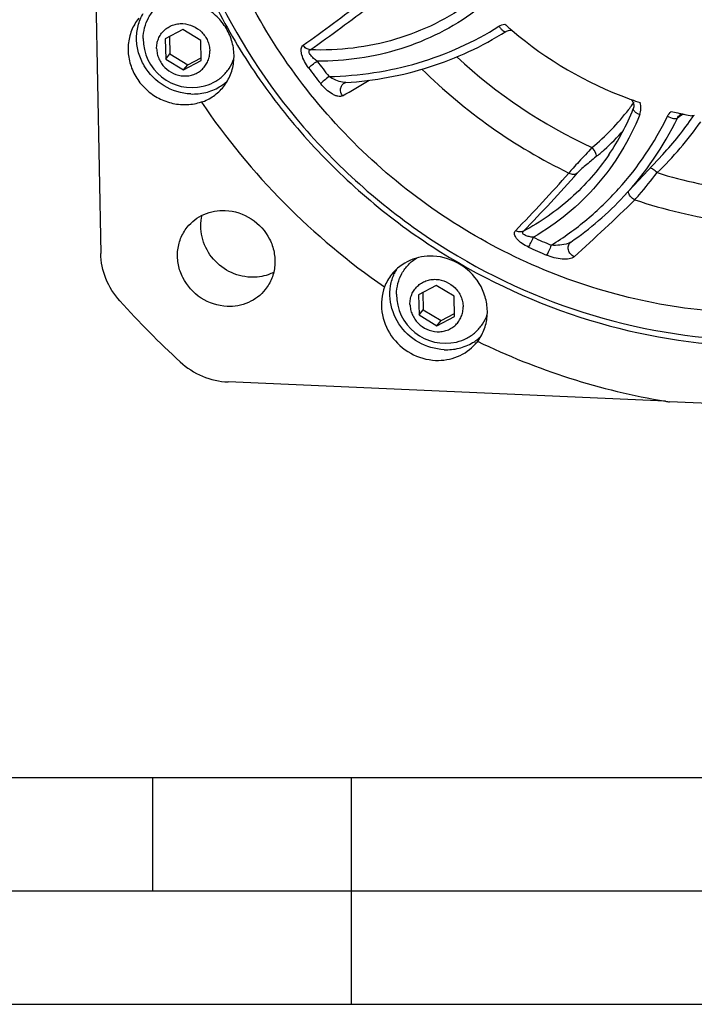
# Model space of a CAD drawing. Header units: millimetres. Extents: x 0 to 420, y 0 to 297.
# Tile 2 of 47: x 115 to 145, y 0 to 43. Entities that reach past the tile are written whole.
import ezdxf

# ---------------------------------------------------------------- set-up
doc = ezdxf.new("R2010")
doc.units = ezdxf.units.MM
doc.header["$LTSCALE"] = 23.1
doc.layers.get('0').update_dxf_attribs({"linetype": 'CONTINUOUS'})
doc.layers.add('COMPONENTS', color=7, linetype='CONTINUOUS')

msp = doc.modelspace()

# ---------------------------------------------------------------- linework, layer by layer
at = {"color": 7, "linetype": 'CONTINUOUS'}
msp.add_line((25, 10), (410, 10), dxfattribs=at)
at = {"color": 2, "linetype": 'CONTINUOUS'}
for p, q in [((121.25, 5), (121.25, 10)), ((130, 0), (130, 10)), ((20, 5), (415, 5)), ((0, 0), (232.75, 0))]:
    msp.add_line(p, q, dxfattribs=at)
at = {"layer": 'COMPONENTS', "color": 7, "linetype": 'CONTINUOUS'}
for p, q in [((118.58728, 52.11311), (118.94891, 33.09841)), ((122.56629, 42.95851), (121.79407, 42.54886)), ((121.79407, 42.54886), (121.81096, 41.66098)), ((121.97774, 42.64629), (121.99216, 41.88784)), ((123.35539, 42.4803), (122.56629, 42.95851)), ((123.37228, 41.59242), (123.35539, 42.4803)), ((121.81096, 41.66098), (121.99216, 41.88784)), ((121.99216, 41.88784), (122.78126, 41.40962)), ((122.78126, 41.40962), (123.36982, 41.72185)), ((121.81096, 41.66098), (122.60006, 41.18276)), ((122.60006, 41.18276), (123.37228, 41.59242)), ((122.60006, 41.18276), (122.78126, 41.40962)), ((129.67148, 40.60138), (129.67238, 40.60191)), ((129.74293, 40.62717), (129.7489, 40.62774)), ((129.74944, 40.62777), (129.74888, 40.62774)), ((123.40474, 39.78095), (123.38731, 39.75913)), ((142.41139, 39.46967), (142.41137, 39.46962)), ((144.47567, 39.20402), (144.47604, 39.20427)), ((143.70799, 37.45687), (141.99573, 35.6154)), ((139.63828, 33.58049), (139.63858, 33.58076)), ((139.65346, 33.59266), (139.65332, 33.59256)), ((133.72663, 31.68703), (132.95441, 31.27737)), ((134.51573, 31.20881), (133.72663, 31.68703)), ((131.46492, 31.64048), (131.4475, 31.61867)), ((132.95441, 31.27737), (132.9713, 30.3895)), ((133.13808, 31.3748), (133.1525, 30.61636)), ((134.53262, 30.32093), (134.51573, 31.20881)), ((132.9713, 30.3895), (133.1525, 30.61636)), ((132.9713, 30.3895), (133.7604, 29.91128)), ((133.1525, 30.61636), (133.9416, 30.13814)), ((133.9416, 30.13814), (134.53015, 30.45036)), ((133.7604, 29.91128), (134.53262, 30.32093)), ((133.7604, 29.91128), (133.9416, 30.13814)), ((143.83429, 26.58329), (124.56182, 27.4296)), ((150.66286, 26.26085), (144.00434, 26.55325))]:
    msp.add_line(p, q, dxfattribs=at)
at = {"layer": 'COMPONENTS', "color": 9, "linetype": 'CONTINUOUS'}
for p, q in [((144.48858, 39.15439), (144.35524, 39.06378)), ((144.608, 39.23641), (144.48858, 39.15439)), ((141.33175, 37.44393), (141.33119, 37.44311)), ((141.99534, 35.61498), (141.99573, 35.6154))]:
    msp.add_line(p, q, dxfattribs=at)
at = {"layer": 'COMPONENTS', "color": 7, "linetype": 'CONTINUOUS'}
for points in [[(136.79431, 42.87612), (136.82915, 42.89535), (136.87367, 42.91305), (136.92001, 42.92473), (136.96783, 42.93044), (137.01632, 42.93022), (137.06454, 42.9242), (137.07816, 42.92085)], [(129.67148, 40.60138), (129.6968, 40.61425), (129.72111, 40.62277), (129.73988, 40.62676), (129.74293, 40.62717)], [(142.31715, 39.88452), (142.33649, 39.86414), (142.36597, 39.82515), (142.39082, 39.78311), (142.41057, 39.73876), (142.42484, 39.69287), (142.43346, 39.64587), (142.43619, 39.5986), (142.43293, 39.55182), (142.42354, 39.50578), (142.41137, 39.46962)], [(144.47604, 39.20427), (144.49335, 39.21491), (144.53475, 39.23495), (144.56584, 39.24505)], [(139.63828, 33.58049), (139.65083, 33.5908), (139.65327, 33.59253)]]:
    msp.add_lwpolyline(points, dxfattribs=at)
at = {"layer": 'COMPONENTS', "color": 9, "linetype": 'CONTINUOUS'}
for centre, radius, start, end in [((86.85836, 100.19993), 70.974, 305.294681, 307.951167), ((87.33539, 100.37891), 71.18755, 305.0078456, 307.6841766), ((150.31403, 58.6752), 23.06634, 227.172218, 245.061142), ((148.51515, 56.49749), 25.46517, 216.727346, 218.691415), ((148.52626, 56.52372), 25.00734, 216.722401, 218.68647), ((150.20088, 58.5349), 24.33958, 225.368922, 244.10473), ((89.472, 109.10388), 79.87877, 300.1610808, 301.1312696), ((134.23808, 45.49751), 10.00957, 322.786413, 323.586238), ((134.22796, 45.50496), 10.02213, 323.58631, 324.778766), ((134.22251, 45.50883), 10.02882, 324.778659, 325.01426), ((134.19397, 45.53811), 10.06925, 309.421045, 322.754239), ((131.67081, 45.21149), 14.09571, 317.097692, 334.142102), ((133.37452, 47.25258), 14.62726, 313.576834, 325.170836), ((80.07136, 89.28415), 79.44631, 315.9993767, 318.4978053), ((80.42354, 89.37101), 79.52043, 315.9411883, 318.4640413), ((76.11004, 103.53694), 95.07649, 312.0625859, 314.2703869), ((148.5986, 56.42343), 24.97237, 244.915304, 246.881249), ((148.57222, 56.40668), 25.42874, 244.918142, 246.884087)]:
    msp.add_arc(centre, radius, start, end, dxfattribs=at)
at = {"layer": 'COMPONENTS', "color": 7, "linetype": 'CONTINUOUS'}
for centre, radius, start, end in [((148.11116, 55.92241), 17.05633, 228.207356, 229.054423), ((148.13175, 55.94611), 17.08773, 229.054338, 229.681111), ((122.97193, 42.55735), 2.15087, 179.664785, 283.103835), ((148.0927, 55.88683), 17.01727, 229.652205, 249.762577), ((123.07517, 42.27616), 2.14452, 300.814952, 306.5507), ((123.08175, 42.26727), 2.13346, 306.550889, 312.878245), ((122.67001, 41.86988), 2.21438, 288.779091, 289.377903), ((149.09263, 57.15039), 31.03577, 214.080806, 235.351402), ((147.98864, 55.63872), 16.74848, 249.803004, 250.201858), ((147.96732, 55.57892), 16.68499, 250.201185, 251.622827), ((132.5958, 43.4004), 10.57338, 325.707101, 338.175964), ((133.27058, 47.15988), 14.25089, 317.088331, 325.685945), ((147.90824, 55.36678), 16.46471, 256.533695, 257.614308), ((147.90061, 55.33228), 16.42937, 257.614487, 258.156435), ((147.89537, 55.30732), 16.40386, 258.156439, 258.699613), ((147.88737, 55.2669), 16.36266, 258.69937, 259.789798), ((133.2707, 47.15806), 14.24976, 325.691678, 325.879776), ((134.16477, 45.38574), 10.39704, 312.039337, 318.673184), ((134.14507, 45.40741), 10.42633, 309.407872, 312.039974), ((131.58743, 45.30051), 14.21739, 304.564701, 317.058937), ((133.43036, 30.8383), 2.13089, 141.468887, 158.517488), ((133.81367, 31.33429), 2.12087, 150.027351, 155.586248), ((134.13227, 31.28587), 2.15087, 179.664785, 283.103835), ((149.83727, 58.08867), 40.45181, 222.042372, 227.389836), ((134.23551, 31.00467), 2.14452, 300.814952, 306.5507), ((133.88443, 30.50854), 2.10852, 318.299635, 321.345843), ((134.24169, 30.99629), 2.13411, 306.551247, 312.349967), ((133.89287, 30.50172), 2.09767, 321.34755, 322.370813), ((133.88137, 30.47534), 2.09019, 323.135838, 323.898375), ((148.81432, 56.50238), 30.33312, 244.076653, 260.550007), ((148.66684, 55.79628), 29.61239, 260.607177, 260.941015)]:
    msp.add_arc(centre, radius, start, end, dxfattribs=at)
for points, knots in [([(128.21729, 71.79387), (127.38849, 70.97035), (125.85612, 69.19015), (124.00041, 66.19341), (122.6259, 62.93347), (121.76245, 59.48163), (121.42825, 55.9111), (121.6959, 51.08235), (123.37963, 45.125), (127.33467, 38.78073), (132.89823, 33.71066), (139.60109, 30.33719), (144.51935, 29.4007), (146.96654, 29.29324)], [0, 0, 0, 0, 0.06023941, 0.12052603, 0.18103206, 0.24190947, 0.30327636, 0.36520696, 0.49048617, 0.61770932, 0.74587844, 0.87370475, 1, 1, 1, 1]), ([(126.27087, 70.23455), (125.56408, 69.34966), (124.27875, 67.46897), (122.78815, 64.38971), (121.76093, 61.10781), (121.03308, 56.53865), (121.37447, 50.62945), (123.33463, 45.00022), (125.76769, 40.88965), (128.00509, 38.04455), (130.6028, 35.50963), (134.46801, 32.61553), (139.92661, 29.99538), (144.68978, 29.12197), (147.06097, 29.01784)], [0, 0, 0, 0, 0.0601225, 0.1204043, 0.18099117, 0.24200345, 0.36529804, 0.49078817, 0.55436919, 0.61827225, 0.68236257, 0.74649227, 0.87399745, 1, 1, 1, 1]), ([(170.01414, 48.95433), (169.7965, 47.54378), (169.09098, 44.76667), (167.24704, 40.90067), (164.68432, 37.48187), (161.49278, 34.632), (157.78437, 32.44958), (153.6891, 31.00932), (149.34945, 30.35919), (144.91521, 30.51962), (140.53838, 31.48333), (136.36826, 33.21596), (132.54671, 35.65761), (129.20377, 38.72487), (126.45349, 42.31327), (124.39033, 46.30143), (123.08563, 50.55166), (122.7506, 53.48536), (122.72288, 54.94282)], [0, 0, 0, 0, 0.06104295, 0.12164474, 0.18205972, 0.24257387, 0.30345746, 0.36492614, 0.42711095, 0.49004246, 0.55364992, 0.61777377, 0.68218842, 0.74663173, 0.81083789, 0.87457161, 0.93765365, 1, 1, 1, 1]), ([(120.82111, 42.56994), (120.82205, 42.72971), (120.86272, 43.04865), (121.04021, 43.49443), (121.32337, 43.87911), (121.57141, 44.07926), (121.70547, 44.16205)], [0, 0, 0, 0, 0.252649, 0.50237438, 0.75084719, 1, 1, 1, 1]), ([(124.35358, 40.44158), (124.4839, 40.60472), (124.69798, 40.97421), (124.84357, 41.60025), (124.80575, 42.25129), (124.58843, 42.87645), (124.20955, 43.42856), (123.69812, 43.86609), (123.09351, 44.15619), (122.65368, 44.23691), (122.43477, 44.24653)], [0, 0, 0, 0, 0.1202192, 0.24164131, 0.36508329, 0.49072362, 0.61808071, 0.74618422, 0.87383435, 1, 1, 1, 1]), ([(120.62109, 43.45974), (120.49075, 43.29664), (120.27676, 42.92711), (120.1311, 42.30111), (120.16895, 41.65005), (120.38626, 41.02489), (120.76514, 40.47277), (121.27657, 40.03524), (121.88118, 39.74514), (122.32102, 39.66442), (122.53993, 39.6548)], [0, 0, 0, 0, 0.12020966, 0.24163606, 0.36507827, 0.49071964, 0.61807771, 0.74618222, 0.87383333, 1, 1, 1, 1]), ([(122.91453, 40.12379), (122.50469, 40.14179), (121.67928, 40.39698), (120.9254, 41.16079), (120.59572, 41.92181), (120.50191, 42.52906), (120.56973, 43.13038), (120.72131, 43.50248), (120.82021, 43.67243)], [0, 0, 0, 0, 0.25201984, 0.50614369, 0.63250145, 0.75686942, 0.87919946, 1, 1, 1, 1]), ([(121.41219, 42.12206), (121.41076, 42.19697), (121.42274, 42.34674), (121.48559, 42.56196), (121.59085, 42.75842), (121.73447, 42.92833), (121.91082, 43.06507), (122.11296, 43.16335), (122.33309, 43.21945), (122.63978, 43.2355), (123.02488, 43.14247), (123.35127, 42.91523), (123.55029, 42.67325), (123.66306, 42.46816), (123.73444, 42.24782), (123.75272, 42.09507), (123.75417, 42.01922)], [0, 0, 0, 0, 0.0617086, 0.1227672, 0.18341157, 0.24393728, 0.304664, 0.36587657, 0.42778066, 0.49047179, 0.61743287, 0.74593652, 0.81032812, 0.87425892, 0.9375179, 1, 1, 1, 1]), ([(129.74941, 40.62779), (130.99772, 40.70568), (133.46884, 41.16105), (135.75075, 42.21817), (136.79434, 42.87614)], [0, 0, 0, 0, 0.50343, 1, 1, 1, 1]), ([(121.41219, 42.12206), (121.41363, 42.04621), (121.43191, 41.89346), (121.50329, 41.67312), (121.61606, 41.46803), (121.81508, 41.22605), (122.14147, 40.99881), (122.52657, 40.90578), (122.83327, 40.92183), (123.05339, 40.97792), (123.25553, 41.07621), (123.43189, 41.21295), (123.57551, 41.38285), (123.68076, 41.57932), (123.74361, 41.79454), (123.75559, 41.94431), (123.75417, 42.01922)], [0, 0, 0, 0, 0.0624821, 0.12574108, 0.18967188, 0.25406348, 0.38256713, 0.50952821, 0.57221934, 0.63412343, 0.695336, 0.75606272, 0.81658843, 0.8772328, 0.9382914, 1, 1, 1, 1]), ([(123.45957, 40.46249), (123.61498, 40.49868), (123.9167, 40.60867), (124.31188, 40.87977), (124.62438, 41.24029), (124.76489, 41.52594), (124.81612, 41.67474)], [0, 0, 0, 0, 0.25262745, 0.50236866, 0.75084755, 1, 1, 1, 1]), ([(122.91453, 40.12379), (123.13471, 40.11413), (123.57635, 40.15587), (123.98777, 40.32346), (124.17374, 40.43438)], [0, 0, 0, 0, 0.50441825, 1, 1, 1, 1]), ([(123.38731, 39.75913), (123.576, 39.8255), (123.93556, 40.00962), (124.22989, 40.28673), (124.35358, 40.44158)], [0, 0, 0, 0, 0.50228733, 1, 1, 1, 1]), ([(122.53993, 39.6548), (122.61178, 39.65165), (122.89656, 39.65195), (123.18144, 39.70489), (123.38286, 39.77338)], [0, 0, 0, 0, 0.25262843, 1, 1, 1, 1]), ([(122.75817, 34.24722), (122.9522, 34.49014), (123.47403, 34.89004), (124.1189, 35.00267), (124.43685, 34.98871)], [0, 0, 0, 0, 0.49415268, 1, 1, 1, 1]), ([(125.54526, 32.04663), (125.21825, 32.06099), (124.55965, 32.24168), (123.78145, 32.8909), (123.34118, 33.79462), (123.33998, 34.46635), (123.41487, 34.77504)], [0, 0, 0, 0, 0.25131275, 0.50534626, 0.75611778, 1, 1, 1, 1]), ([(124.43685, 34.98871), (124.83696, 34.97114), (125.6429, 34.70748), (126.34519, 33.92379), (126.61005, 33.16011), (126.64499, 32.56316), (126.51152, 31.98939), (126.31541, 31.65065), (126.19597, 31.50111)], [0, 0, 0, 0, 0.25269459, 0.50708609, 0.6332881, 0.75728181, 0.87924699, 1, 1, 1, 1]), ([(124.51728, 30.75963), (124.11718, 30.7772), (123.31123, 31.04085), (122.60894, 31.82455), (122.34408, 32.58823), (122.30915, 33.18518), (122.44261, 33.75895), (122.63872, 34.09769), (122.75817, 34.24722)], [0, 0, 0, 0, 0.25269459, 0.50708609, 0.6332881, 0.75728181, 0.87924699, 1, 1, 1, 1]), ([(119.79574, 30.9989), (119.53644, 31.28649), (119.11712, 31.94938), (118.95613, 32.71894), (118.94891, 33.09841)], [0, 0, 0, 0, 0.50500926, 1, 1, 1, 1]), ([(133.5951, 32.97504), (133.24815, 32.99027), (132.54446, 32.86732), (131.97509, 32.43085), (131.76343, 32.16572)], [0, 0, 0, 0, 0.50584253, 1, 1, 1, 1]), ([(131.98144, 31.29845), (131.98239, 31.45856), (132.02324, 31.77819), (132.20147, 32.22479), (132.4858, 32.60993), (132.73477, 32.81004), (132.86931, 32.89272)], [0, 0, 0, 0, 0.25264513, 0.5023636, 0.7508348, 1, 1, 1, 1]), ([(135.57019, 29.24376), (135.69108, 29.40953), (135.88619, 29.78086), (136.0077, 30.40052), (135.95216, 31.03916), (135.65004, 31.851), (134.88688, 32.67844), (134.02366, 32.95622), (133.5951, 32.97504)], [0, 0, 0, 0, 0.12076373, 0.24281629, 0.36692519, 0.49317915, 0.74750518, 1, 1, 1, 1]), ([(126.56712, 32.25906), (126.48938, 32.22038), (126.16614, 32.08476), (125.80819, 32.03508), (125.54526, 32.04663)], [0, 0, 0, 0, 0.2480679, 1, 1, 1, 1]), ([(134.07487, 28.85231), (133.68341, 28.8695), (132.89489, 29.10481), (132.01007, 29.93877), (131.66693, 30.89663), (131.69357, 31.67086), (131.80455, 32.03929), (131.88244, 32.21089)], [0, 0, 0, 0, 0.25198341, 0.50631397, 0.7559563, 0.87881215, 1, 1, 1, 1]), ([(132.57252, 30.85057), (132.5711, 30.92548), (132.58308, 31.07526), (132.64593, 31.29047), (132.75118, 31.48694), (132.8948, 31.65684), (133.07116, 31.79358), (133.2733, 31.89187), (133.49342, 31.94796), (133.80012, 31.96402), (134.18522, 31.87099), (134.51161, 31.64374), (134.71063, 31.40176), (134.8234, 31.19667), (134.89478, 30.97633), (134.91306, 30.82358), (134.9145, 30.74773)], [0, 0, 0, 0, 0.0617086, 0.1227672, 0.18341157, 0.24393728, 0.304664, 0.36587657, 0.42778066, 0.49047179, 0.61743287, 0.74593652, 0.81032812, 0.87425892, 0.9375179, 1, 1, 1, 1]), ([(126.19597, 31.50111), (126.00193, 31.2582), (125.4801, 30.8583), (124.83523, 30.74567), (124.51728, 30.75963)], [0, 0, 0, 0, 0.49415268, 1, 1, 1, 1]), ([(131.45548, 31.61601), (131.3257, 31.27348), (131.24461, 30.4969), (131.68192, 29.41373), (132.55555, 28.62173), (133.32054, 28.39999), (133.70027, 28.38332)], [0, 0, 0, 0, 0.24293605, 0.49331985, 0.74791538, 1, 1, 1, 1]), ([(132.57252, 30.85057), (132.57397, 30.77473), (132.59225, 30.62198), (132.66363, 30.40163), (132.7764, 30.19654), (132.97542, 29.95456), (133.30181, 29.72732), (133.68691, 29.63429), (133.99361, 29.65034), (134.21373, 29.70644), (134.41587, 29.80472), (134.59222, 29.94146), (134.73584, 30.11137), (134.8411, 30.30784), (134.90395, 30.52305), (134.91593, 30.67282), (134.9145, 30.74773)], [0, 0, 0, 0, 0.0624821, 0.12574108, 0.18967188, 0.25406348, 0.38256713, 0.50952821, 0.57221934, 0.63412343, 0.695336, 0.75606272, 0.81658843, 0.8772328, 0.9382914, 1, 1, 1, 1]), ([(134.61991, 29.19101), (134.77571, 29.22728), (135.07816, 29.33765), (135.47409, 29.60981), (135.7868, 29.97177), (135.92703, 30.25848), (135.97801, 30.40779)], [0, 0, 0, 0, 0.25262311, 0.50235619, 0.75083324, 1, 1, 1, 1]), ([(133.70027, 28.38332), (134.0285, 28.3689), (134.6928, 28.47701), (135.24508, 28.86609), (135.45872, 29.10588)], [0, 0, 0, 0, 0.50568928, 1, 1, 1, 1]), ([(134.07487, 28.85231), (134.29505, 28.84264), (134.73669, 28.88438), (135.14811, 29.05198), (135.33407, 29.1629)], [0, 0, 0, 0, 0.50441825, 1, 1, 1, 1]), ([(122.45113, 28.31706), (122.73806, 28.05312), (123.40359, 27.62318), (124.17708, 27.4465), (124.56182, 27.4296)], [0, 0, 0, 0, 0.50307365, 1, 1, 1, 1])]:
    msp.add_open_spline(points, degree=3, knots=knots, dxfattribs=at)
at = {"layer": 'COMPONENTS', "color": 9, "linetype": 'CONTINUOUS'}
for points, knots in [([(135.27354, 44.18747), (134.27366, 43.45409), (131.97657, 42.32143), (129.43845, 42.02002), (128.17487, 42.07108)], [0, 0, 0, 0, 0.49508942, 1, 1, 1, 1]), ([(135.4339, 43.76723), (134.45048, 43.04592), (132.20657, 41.91606), (129.72413, 41.55947), (128.48183, 41.57087)], [0, 0, 0, 0, 0.49537701, 1, 1, 1, 1]), ([(129.00608, 40.89267), (130.3297, 40.92042), (132.96164, 41.31726), (135.39205, 42.41018), (136.49416, 43.10504)], [0, 0, 0, 0, 0.50400361, 1, 1, 1, 1]), ([(136.49443, 43.10465), (136.52062, 43.0665), (136.5728, 42.99842), (136.65572, 42.91921), (136.72636, 42.8707), (136.77904, 42.8666), (136.7943, 42.87614)], [0, 0, 0, 0, 0.35054391, 0.64791117, 0.8636676, 1, 1, 1, 1]), ([(128.10506, 41.26912), (128.03835, 41.35845), (127.92153, 41.54287), (127.81752, 41.78825), (127.77908, 41.97995), (127.77398, 42.12755), (127.81603, 42.23642), (127.86585, 42.27157)], [0, 0, 0, 0, 0.30419202, 0.5931517, 0.72198706, 0.83363631, 1, 1, 1, 1]), ([(128.17482, 42.07108), (128.11362, 42.07747), (127.99073, 42.12359), (127.90022, 42.21715), (127.86585, 42.27157)], [0, 0, 0, 0, 0.48874923, 1, 1, 1, 1]), ([(128.4817, 41.57098), (128.42835, 41.60831), (128.35156, 41.66811), (128.25921, 41.75669), (128.19872, 41.8257), (128.15124, 41.89659), (128.12181, 41.96554), (128.12436, 42.03507), (128.15759, 42.06317), (128.17478, 42.07107)], [0, 0, 0, 0, 0.29437766, 0.43858408, 0.57803846, 0.70852726, 0.82271444, 0.91447444, 1, 1, 1, 1]), ([(128.10506, 41.26912), (128.15351, 41.31938), (128.27841, 41.42193), (128.40681, 41.51893), (128.4817, 41.57098)], [0, 0, 0, 0, 0.43356835, 1, 1, 1, 1]), ([(129.00689, 40.89168), (128.93405, 40.8368), (128.80884, 40.73548), (128.68688, 40.6295), (128.63897, 40.57856)], [0, 0, 0, 0, 0.56600643, 1, 1, 1, 1]), ([(129.60309, 40.63903), (129.49904, 40.6579), (129.29193, 40.7288), (129.09994, 40.83113), (129.0069, 40.89169)], [0, 0, 0, 0, 0.48785031, 1, 1, 1, 1]), ([(129.60571, 40.03939), (129.54644, 40.00494), (129.42127, 40.00777), (129.27073, 40.05898), (129.09038, 40.15123), (128.86964, 40.31968), (128.71299, 40.48606), (128.63897, 40.57856)], [0, 0, 0, 0, 0.1765847, 0.28870773, 0.41426447, 0.69486435, 1, 1, 1, 1]), ([(129.60563, 40.03938), (129.54063, 40.12628), (129.48854, 40.29873), (129.55548, 40.50215), (129.62948, 40.57649), (129.67148, 40.60138)], [0, 0, 0, 0, 0.52008902, 0.76601628, 1, 1, 1, 1]), ([(129.74888, 40.62774), (129.73736, 40.62702), (129.6885, 40.62625), (129.63976, 40.63239), (129.60309, 40.63903)], [0, 0, 0, 0, 0.23652913, 1, 1, 1, 1]), ([(142.69551, 39.21155), (142.72873, 39.2945), (142.76532, 39.47591), (142.7363, 39.65839), (142.70703, 39.74484)], [0, 0, 0, 0, 0.49470653, 1, 1, 1, 1]), ([(142.69551, 39.21155), (142.24638, 38.09029), (140.96577, 35.97949), (139.05843, 34.41247), (138.01137, 33.80641)], [0, 0, 0, 0, 0.49959971, 1, 1, 1, 1]), ([(138.79349, 33.45652), (139.34314, 33.79864), (140.39596, 34.55812), (142.25733, 36.35204), (143.35524, 37.98284), (143.91668, 39.14074)], [0, 0, 0, 0, 0.25098333, 0.50114446, 1, 1, 1, 1]), ([(142.41139, 39.46962), (142.40461, 39.45251), (142.41843, 39.40032), (142.48017, 39.33841), (142.57485, 39.27017), (142.65266, 39.23078), (142.69564, 39.21185)], [0, 0, 0, 0, 0.13690841, 0.35319875, 0.65059607, 1, 1, 1, 1]), ([(143.91711, 39.14052), (144.00243, 39.09642), (144.1281, 39.04804), (144.27914, 39.03136), (144.34005, 39.04735), (144.35523, 39.06377)], [0, 0, 0, 0, 0.6263821, 0.85411497, 1, 1, 1, 1]), ([(140.58808, 37.75961), (140.39852, 37.55013), (140.11975, 37.25015), (139.77825, 36.879), (139.63094, 36.71288), (139.57111, 36.63916)], [0, 0, 0, 0, 0.56007742, 0.81177711, 1, 1, 1, 1]), ([(140.58808, 37.75961), (140.65093, 37.68688), (140.72727, 37.57591), (140.77852, 37.43288), (140.77671, 37.36994), (140.76409, 37.35154)], [0, 0, 0, 0, 0.6269926, 0.85444278, 1, 1, 1, 1]), ([(141.33119, 37.44311), (140.85424, 36.74443), (139.72429, 35.45474), (138.3184, 34.47392), (137.56902, 34.07279)], [0, 0, 0, 0, 0.49881152, 1, 1, 1, 1]), ([(140.76409, 37.35154), (140.61001, 37.22495), (140.38451, 37.04024), (140.11186, 36.80427), (139.99376, 36.69374), (139.94774, 36.64181)], [0, 0, 0, 0, 0.55275617, 0.80767005, 1, 1, 1, 1]), ([(139.57111, 36.63916), (139.6309, 36.60761), (139.76189, 36.57131), (139.89545, 36.6076), (139.94774, 36.64181)], [0, 0, 0, 0, 0.51961812, 1, 1, 1, 1]), ([(142.47774, 35.45708), (142.54278, 35.53122), (142.87992, 35.92198), (143.20697, 36.32187), (143.45748, 36.65586)], [0, 0, 0, 0, 0.19109441, 1, 1, 1, 1]), ([(143.45748, 36.65586), (143.40595, 36.70828), (143.32688, 36.77622), (143.21715, 36.83593), (143.16685, 36.85088), (143.14484, 36.85182)], [0, 0, 0, 0, 0.58884166, 0.82357385, 1, 1, 1, 1]), ([(143.45748, 36.65586), (144.65215, 36.28734), (147.09529, 35.7514), (149.59471, 35.63885), (150.83132, 35.69146)], [0, 0, 0, 0, 0.50250935, 1, 1, 1, 1]), ([(142.47776, 35.45714), (142.40183, 35.48834), (142.26754, 35.5932), (142.20277, 35.75209), (142.19651, 35.83168)], [0, 0, 0, 0, 0.506962, 1, 1, 1, 1]), ([(142.47774, 35.45708), (143.78415, 35.02328), (146.46395, 34.3847), (149.21536, 34.23075), (150.57693, 34.27887)], [0, 0, 0, 0, 0.50257707, 1, 1, 1, 1]), ([(137.79265, 33.37579), (137.69385, 33.42198), (137.51238, 33.52391), (137.31798, 33.68466), (137.21308, 33.82668), (137.1709, 33.92658), (137.16946, 34.02299), (137.20022, 34.07541), (137.21965, 34.09549)], [0, 0, 0, 0, 0.31867983, 0.60608721, 0.72841114, 0.83166434, 0.91834024, 1, 1, 1, 1]), ([(137.56904, 34.0728), (137.51705, 34.04734), (137.39234, 34.02592), (137.27384, 34.06473), (137.21965, 34.09549)], [0, 0, 0, 0, 0.48161265, 1, 1, 1, 1]), ([(138.01121, 33.80645), (137.94862, 33.81352), (137.85645, 33.82832), (137.73917, 33.85982), (137.65995, 33.88881), (137.59381, 33.92463), (137.54314, 33.9669), (137.52866, 34.02922), (137.55464, 34.06018), (137.569, 34.07277)], [0, 0, 0, 0, 0.307883, 0.45480258, 0.59341863, 0.7186101, 0.82291197, 0.90664267, 1, 1, 1, 1]), ([(137.79265, 33.37579), (137.83142, 33.43393), (137.90611, 33.57722), (137.97515, 33.72267), (138.01121, 33.80645)], [0, 0, 0, 0, 0.43381897, 1, 1, 1, 1]), ([(138.79465, 33.45602), (138.76183, 33.37092), (138.69774, 33.2234), (138.62706, 33.07805), (138.58908, 33.01954)], [0, 0, 0, 0, 0.56663279, 1, 1, 1, 1]), ([(139.53447, 33.53489), (139.4189, 33.49323), (139.17041, 33.45048), (138.92057, 33.44625), (138.79465, 33.45602)], [0, 0, 0, 0, 0.49304947, 1, 1, 1, 1]), ([(139.65331, 33.59256), (139.64488, 33.58676), (139.60724, 33.56366), (139.56633, 33.54637), (139.53447, 33.53489)], [0, 0, 0, 0, 0.23196573, 1, 1, 1, 1]), ([(139.8057, 32.95086), (139.74537, 32.97903), (139.6369, 33.0636), (139.54235, 33.23967), (139.53348, 33.43186), (139.59624, 33.54205), (139.63831, 33.58047)], [0, 0, 0, 0, 0.26498815, 0.52812791, 0.77324481, 1, 1, 1, 1]), ([(139.80577, 32.95087), (139.74708, 32.89792), (139.5618, 32.84118), (139.14492, 32.83764), (138.80665, 32.92658), (138.58908, 33.01954)], [0, 0, 0, 0, 0.18872327, 0.43515426, 1, 1, 1, 1])]:
    msp.add_open_spline(points, degree=3, knots=knots, dxfattribs=at)
for points in [[(136.49416, 43.10504), (136.57018, 43.15297), (136.65619, 43.18769), (136.74419, 43.20587)], [(143.91668, 39.14074), (143.95531, 39.22041), (144.00925, 39.29439), (144.07405, 39.35474)], [(144.35523, 39.06377), (144.38104, 39.11973), (144.42425, 39.17006), (144.47567, 39.20402)]]:
    msp.add_open_spline(points, degree=3, dxfattribs=at)
at = {"layer": 'COMPONENTS', "color": 7, "linetype": 'CONTINUOUS'}
msp.add_open_spline([(145.09774, 39.17573), (145.06364, 39.16094), (145.0235, 39.15677), (144.98692, 39.16336)], degree=3, dxfattribs=at)

doc.saveas('drawing.dxf')
